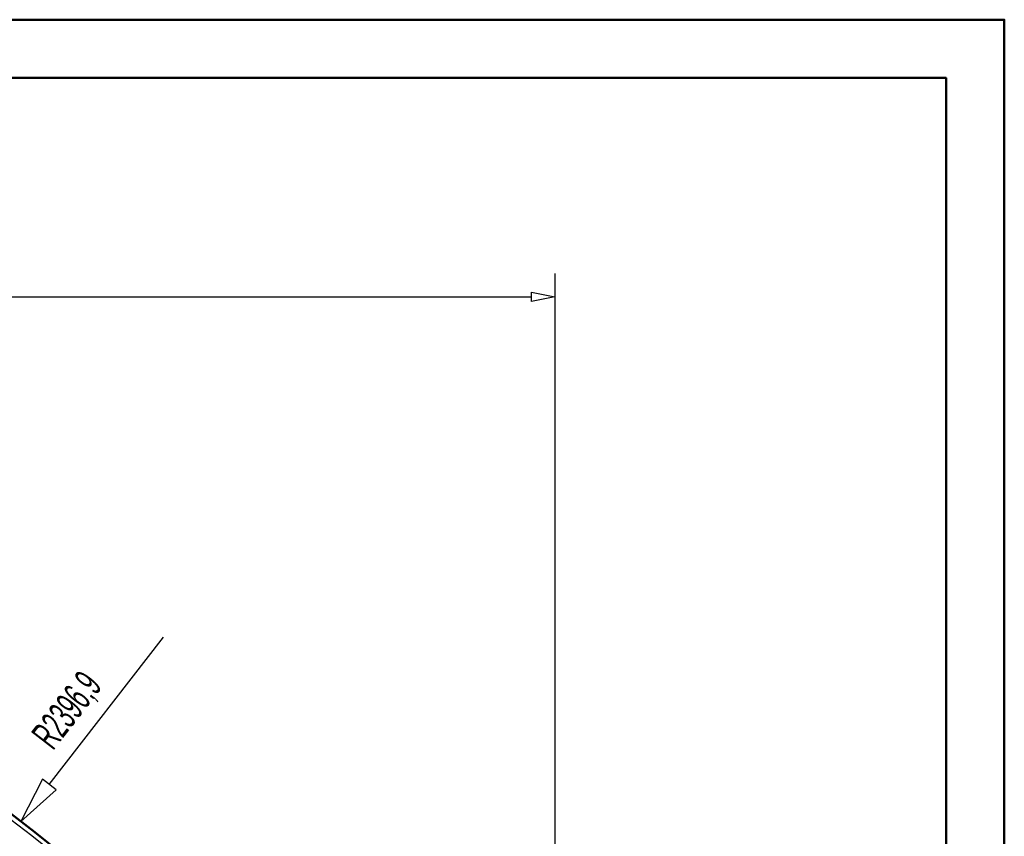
# Model space of a CAD drawing. Extents: x -12969 to -7869, y 10150 to 13712.
# Tile 16 of 16: x -8925 to -7869, y 12836 to 13712. Entities that reach past the tile are written whole.
import ezdxf
from ezdxf.enums import TextEntityAlignment as Align

# ---------------------------------------------------------------- set-up
doc = ezdxf.new("R2010")
doc.units = 0
doc.header["$MEASUREMENT"] = 0
doc.layers.get('0').update_dxf_attribs({"linetype": 'CONTINUOUS'})
doc.layers.add('DIM49', color=4, linetype='CONTINUOUS')
doc.layers.add('TXT_DIM49', color=2, linetype='CONTINUOUS')
doc.layers.add('LE_ALL', color=7, linetype='CONTINUOUS', lineweight=50)

# ---------------------------------------------------------------- blocks, each defined once
blk = doc.blocks.new('_D49', base_point=(-10389.5, 13352.5))
at = {"layer": 'DIM49', "color": 1}
for p, q in [((-8350.9, 13440), (-8350.9, 12226.3)), ((-10364.5, 13415), (-8375.9, 13415)), ((-8375.9, 13410), (-8375.9, 13420)), ((-8375.9, 13420), (-8350.9, 13415)), ((-8350.9, 13415), (-8375.9, 13410))]:
    blk.add_line(p, q, dxfattribs=at)
blk = doc.blocks.new('_D50', base_point=(-10389.5, 10955.6))
at = {"layer": 'DIM49', "color": 1}
for p, q in [((-8893.1, 12891.6), (-8770.7, 13049.8)), ((-8900.5, 12897.3), (-8923.6, 12852)), ((-8885.6, 12885.8), (-8900.5, 12897.3)), ((-8923.6, 12852), (-8885.6, 12885.8))]:
    blk.add_line(p, q, dxfattribs=at)
at = {"layer": 'TXT_DIM49', "width": 0.557}
blk.add_text('R2396,9', height=31.25, rotation=52.2958, dxfattribs=at).set_placement((-8862.2, 12962.1), align=Align.CENTER)

msp = doc.modelspace()

# ---------------------------------------------------------------- linework, layer by layer
msp.add_lwpolyline([(-8355.2, 12213.6, 0.259865), (-10389.5, 13347.5, 0.259865), (-12423.8, 12213.6)], format="xyb")
at = {"layer": 'LE_ALL', "color": 10}
for points in [[(-12968.7, 10149.9), (-7868.7, 10149.9), (-7868.7, 13712.4), (-12968.7, 13712.4), (-12968.7, 10149.9)], [(-12906.2, 10212.4), (-7931.2, 10212.4), (-7931.2, 13649.9), (-12906.2, 13649.9), (-12906.2, 10212.4)]]:
    msp.add_lwpolyline(points, dxfattribs=at)
at = {"layer": 'LE_ALL'}
msp.add_lwpolyline([(-8355.2, 12213.6), (-8350.9, 12216.3, 0.259865), (-10389.5, 13352.5, 0.259865), (-12428.1, 12216.3)], format="xyb", dxfattribs=at)

# ---------------------------------------------------------------- block references
at = {"layer": 'DIM49'}
for name, p in [('_D49', (-10389.5, 13352.5)), ('_D50', (-10389.5, 10955.6))]:
    msp.add_blockref(name, p, dxfattribs=at)

doc.saveas('drawing.dxf')
